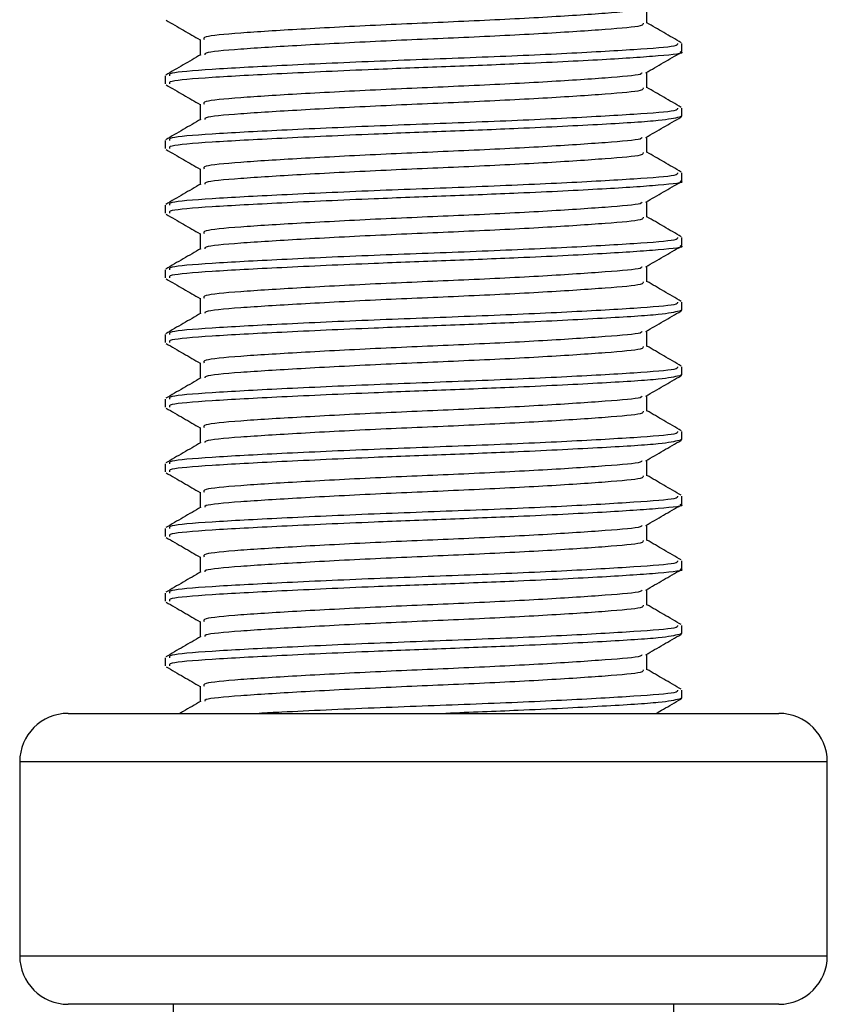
# Model space of a CAD drawing. Header units: millimetres. Extents: x 0 to 420, y 0 to 297.
# Tile 12 of 63: x 102.58 to 106.42, y 148.45 to 153.12. Entities that reach past the tile are written whole.
import ezdxf

# ---------------------------------------------------------------- set-up
doc = ezdxf.new("R2010")
doc.units = ezdxf.units.MM

msp = doc.modelspace()

# ---------------------------------------------------------------- linework, layer by layer
at = {"color": 7, "linetype": 'Continuous', "lineweight": 25}
for p, q in [((105.5613, 153.1005), (105.5613, 153.1752)), ((103.4398, 153.0238), (103.4398, 152.9493)), ((105.7273, 152.9663), (105.7273, 153.0048)), ((105.5613, 152.7938), (105.5613, 152.8685)), ((103.2738, 152.8514), (103.2738, 152.8131)), ((103.4398, 152.7171), (103.4398, 152.6426)), ((105.7273, 152.6597), (105.7273, 152.6981)), ((105.7166, 152.6597), (105.7256, 152.657)), ((103.2738, 152.5447), (103.2738, 152.5064)), ((105.5613, 152.4871), (105.5613, 152.5618)), ((103.4398, 152.4104), (103.4398, 152.3359)), ((105.7273, 152.353), (105.7273, 152.3914)), ((105.5613, 152.1804), (105.5613, 152.2551)), ((103.2738, 152.238), (103.2738, 152.1997)), ((103.4398, 152.1037), (103.4398, 152.0292)), ((105.7273, 152.0463), (105.7273, 152.0848)), ((103.2738, 151.9313), (103.2738, 151.893)), ((105.5613, 151.8737), (105.5613, 151.9485)), ((103.4398, 151.797), (103.4398, 151.7226)), ((105.7273, 151.7396), (105.7273, 151.7781)), ((105.7166, 151.7396), (105.7256, 151.7369)), ((103.2738, 151.6246), (103.2738, 151.5863)), ((105.5613, 151.567), (105.5613, 151.6418)), ((103.4398, 151.4903), (103.4398, 151.4159)), ((105.7273, 151.4329), (105.7273, 151.4714)), ((105.7166, 151.4329), (105.7256, 151.4302)), ((105.5613, 151.2603), (105.5613, 151.3351)), ((103.2738, 151.3179), (103.2738, 151.2796)), ((103.4398, 151.1837), (103.4398, 151.1092)), ((105.7273, 151.1262), (105.7273, 151.1647)), ((105.7166, 151.1262), (105.7256, 151.1235)), ((103.2738, 151.0113), (103.2738, 150.9729)), ((105.5613, 150.9536), (105.5613, 151.0284)), ((103.4398, 150.877), (103.4398, 150.8025)), ((105.7273, 150.8195), (105.7273, 150.858)), ((105.5613, 150.6469), (105.5613, 150.7217)), ((103.2738, 150.7046), (103.2738, 150.6662)), ((103.4398, 150.5703), (103.4398, 150.4958)), ((105.7273, 150.5128), (105.7273, 150.5513)), ((103.2738, 150.3979), (103.2738, 150.3595)), ((105.5613, 150.3403), (105.5613, 150.415)), ((103.4398, 150.2636), (103.4398, 150.1891)), ((105.7166, 150.2061), (105.7256, 150.2035)), ((105.7273, 150.2061), (105.7273, 150.2446)), ((105.5613, 150.0336), (105.5613, 150.1083)), ((103.2738, 150.0912), (103.2738, 150.0529)), ((103.4398, 149.9569), (103.4398, 149.8824)), ((105.7273, 149.8994), (105.7273, 149.9379)), ((105.7166, 149.8994), (105.7256, 149.8968)), ((102.8138, 149.8272), (106.1874, 149.8272)), ((102.5838, 149.5972), (102.5838, 148.6771)), ((102.591, 149.5972), (102.5838, 149.5972)), ((106.4174, 149.5972), (102.591, 149.5972)), ((106.4174, 148.6771), (106.4174, 149.5972)), ((102.5838, 148.6771), (106.4174, 148.6771)), ((106.1874, 148.4471), (102.8138, 148.4471)), ((103.3122, 148.4471), (103.3122, 147.527)), ((105.689, 147.527), (105.689, 148.4471))]:
    msp.add_line(p, q, dxfattribs=at)
for centre, start, end in [((102.8138, 149.5972), 90, 180), ((106.1874, 149.5972), 0, 90), ((102.8138, 148.6771), 180, 270), ((106.1874, 148.6771), 270, 0)]:
    msp.add_arc(centre, 0.23, start, end, dxfattribs=at)
for points, knots in [([(105.5374, 153.1723), (105.5369, 153.1698), (105.5353, 153.1609), (105.375, 153.1479), (105.0842, 153.1281), (104.699, 153.1091), (104.2886, 153.0921), (103.9069, 153.0719), (103.6165, 153.054), (103.4523, 153.0384), (103.4569, 153.0279), (103.4587, 153.0238)], [0, 0, 0, 0, 0.049291, 0.1713, 0.298129, 0.423847, 0.546329, 0.673755, 0.7978, 0.921721, 1, 1, 1, 1]), ([(103.2785, 153.1153), (103.3063, 153.0992), (103.3601, 153.0681), (103.4138, 153.0369), (103.4398, 153.0219)], [0, 0, 0, 0, 0.516356, 1, 1, 1, 1]), ([(105.5433, 153.1006), (105.544, 153.0963), (105.5458, 153.0857), (105.3773, 153.0712), (105.0836, 153.0514), (104.6991, 153.0324), (104.2887, 153.0155), (103.9064, 152.9952), (103.6184, 152.9773), (103.461, 152.9631), (103.4621, 152.9541), (103.4625, 152.9515)], [0, 0, 0, 0, 0.081213, 0.202695, 0.328978, 0.454153, 0.576107, 0.702983, 0.826493, 0.949879, 1, 1, 1, 1]), ([(105.7243, 153.0083), (105.6965, 153.0244), (105.6422, 153.0558), (105.5879, 153.0873), (105.5613, 153.1027)], [0, 0, 0, 0, 0.51126, 1, 1, 1, 1]), ([(105.7065, 153.0048), (105.7074, 153.0005), (105.7096, 152.9899), (105.5145, 152.9754), (105.1748, 152.9555), (104.7302, 152.9365), (104.2554, 152.9196), (103.814, 152.8994), (103.4782, 152.8815), (103.2884, 152.8659), (103.2937, 152.8554), (103.2957, 152.8514)], [0, 0, 0, 0, 0.079524, 0.197738, 0.320617, 0.442421, 0.561093, 0.684549, 0.804734, 0.924799, 1, 1, 1, 1]), ([(105.7166, 152.9663), (105.7201, 152.9654), (105.7483, 152.9581), (105.6313, 152.9455), (105.369, 152.9277), (104.995, 152.909), (104.6121, 152.8943), (104.2194, 152.8796), (103.8139, 152.8611), (103.4782, 152.8431), (103.2884, 152.8276), (103.2937, 152.8171), (103.2957, 152.8131)], [0, 0, 0, 0, 0.016783, 0.137002, 0.256981, 0.380436, 0.472269, 0.56119, 0.684619, 0.804777, 0.924815, 1, 1, 1, 1]), ([(105.5561, 152.8655), (105.5838, 152.8816), (105.6393, 152.9137), (105.6949, 152.9459), (105.7226, 152.9619)], [0, 0, 0, 0, 0.49991, 1, 1, 1, 1]), ([(103.4435, 152.9514), (103.4157, 152.9353), (103.3602, 152.9032), (103.3046, 152.871), (103.2769, 152.8549)], [0, 0, 0, 0, 0.499899, 1, 1, 1, 1]), ([(105.5374, 152.8656), (105.5369, 152.8631), (105.5353, 152.8542), (105.375, 152.8412), (105.0842, 152.8214), (104.699, 152.8024), (104.2886, 152.7854), (103.9069, 152.7652), (103.6165, 152.7473), (103.4523, 152.7317), (103.4569, 152.7212), (103.4587, 152.7171)], [0, 0, 0, 0, 0.0492908, 0.1712997, 0.2981292, 0.4238469, 0.5463291, 0.6737547, 0.7978, 0.9217212, 1, 1, 1, 1]), ([(103.2785, 152.8086), (103.3063, 152.7925), (103.3601, 152.7614), (103.4138, 152.7302), (103.4398, 152.7152)], [0, 0, 0, 0, 0.516356, 1, 1, 1, 1]), ([(105.5433, 152.7939), (105.544, 152.7896), (105.5458, 152.779), (105.3773, 152.7645), (105.0836, 152.7447), (104.6991, 152.7257), (104.2887, 152.7088), (103.9064, 152.6885), (103.6184, 152.6706), (103.461, 152.6564), (103.4621, 152.6474), (103.4625, 152.6448)], [0, 0, 0, 0, 0.081213, 0.202695, 0.328978, 0.454153, 0.576107, 0.702983, 0.826493, 0.949879, 1, 1, 1, 1]), ([(105.7243, 152.7016), (105.6965, 152.7177), (105.6422, 152.7491), (105.5879, 152.7806), (105.5613, 152.796)], [0, 0, 0, 0, 0.51126, 1, 1, 1, 1]), ([(105.7065, 152.6981), (105.7074, 152.6939), (105.7096, 152.6832), (105.5145, 152.6687), (105.1748, 152.6489), (104.7302, 152.6298), (104.2554, 152.6129), (103.814, 152.5927), (103.4782, 152.5748), (103.2884, 152.5592), (103.2937, 152.5487), (103.2957, 152.5447)], [0, 0, 0, 0, 0.079524, 0.197738, 0.320617, 0.442421, 0.561093, 0.684549, 0.804734, 0.924799, 1, 1, 1, 1]), ([(103.4435, 152.6447), (103.4157, 152.6287), (103.3602, 152.5965), (103.3046, 152.5643), (103.2769, 152.5483)], [0, 0, 0, 0, 0.499899, 1, 1, 1, 1]), ([(105.7153, 152.6553), (105.6919, 152.6497), (105.6428, 152.6381), (105.3633, 152.621), (104.9961, 152.6023), (104.6119, 152.5876), (104.2195, 152.5729), (103.8138, 152.5544), (103.4782, 152.5365), (103.2884, 152.5209), (103.2937, 152.5104), (103.2957, 152.5064)], [0, 0, 0, 0, 0.1121001, 0.2355413, 0.3625587, 0.4570412, 0.5485278, 0.6755183, 0.7991439, 0.9226458, 1, 1, 1, 1]), ([(105.5561, 152.5588), (105.5838, 152.5749), (105.6393, 152.607), (105.6949, 152.6392), (105.7226, 152.6552)], [0, 0, 0, 0, 0.49991, 1, 1, 1, 1]), ([(105.5374, 152.5589), (105.5369, 152.5564), (105.5353, 152.5475), (105.375, 152.5345), (105.0842, 152.5147), (104.699, 152.4957), (104.2886, 152.4788), (103.9069, 152.4585), (103.6165, 152.4406), (103.4523, 152.425), (103.4569, 152.4145), (103.4587, 152.4104)], [0, 0, 0, 0, 0.049291, 0.1713, 0.298129, 0.423847, 0.546329, 0.673755, 0.7978, 0.921721, 1, 1, 1, 1]), ([(103.2785, 152.5019), (103.3063, 152.4858), (103.3601, 152.4547), (103.4138, 152.4236), (103.4398, 152.4085)], [0, 0, 0, 0, 0.516356, 1, 1, 1, 1]), ([(105.7243, 152.3949), (105.6965, 152.411), (105.6422, 152.4424), (105.5879, 152.4739), (105.5613, 152.4893)], [0, 0, 0, 0, 0.51126, 1, 1, 1, 1]), ([(105.5433, 152.4872), (105.544, 152.483), (105.5458, 152.4723), (105.3773, 152.4578), (105.0836, 152.438), (104.6991, 152.419), (104.2887, 152.4021), (103.9064, 152.3818), (103.6184, 152.3639), (103.461, 152.3497), (103.4621, 152.3407), (103.4625, 152.3381)], [0, 0, 0, 0, 0.081213, 0.202695, 0.328978, 0.454153, 0.576107, 0.702983, 0.826493, 0.949879, 1, 1, 1, 1]), ([(105.7065, 152.3914), (105.7074, 152.3872), (105.7096, 152.3765), (105.5145, 152.362), (105.1748, 152.3422), (104.7302, 152.3232), (104.2554, 152.3062), (103.814, 152.286), (103.4782, 152.2681), (103.2884, 152.2525), (103.2937, 152.2421), (103.2957, 152.238)], [0, 0, 0, 0, 0.0795242, 0.1977381, 0.3206174, 0.4424209, 0.5610929, 0.684549, 0.8047339, 0.9247987, 1, 1, 1, 1]), ([(105.7166, 152.353), (105.7201, 152.3521), (105.7483, 152.3448), (105.6313, 152.3321), (105.369, 152.3143), (104.995, 152.2956), (104.6121, 152.2809), (104.2194, 152.2662), (103.8139, 152.2477), (103.4782, 152.2298), (103.2884, 152.2142), (103.2937, 152.2037), (103.2957, 152.1997)], [0, 0, 0, 0, 0.016783, 0.137002, 0.256981, 0.380436, 0.472269, 0.56119, 0.684619, 0.804777, 0.924815, 1, 1, 1, 1]), ([(105.5561, 152.2521), (105.5838, 152.2682), (105.6393, 152.3003), (105.6949, 152.3325), (105.7226, 152.3485)], [0, 0, 0, 0, 0.49991, 1, 1, 1, 1]), ([(103.4435, 152.338), (103.4157, 152.322), (103.3602, 152.2898), (103.3046, 152.2576), (103.2769, 152.2416)], [0, 0, 0, 0, 0.499899, 1, 1, 1, 1]), ([(105.5374, 152.2522), (105.5369, 152.2497), (105.5353, 152.2408), (105.375, 152.2278), (105.0842, 152.208), (104.699, 152.189), (104.2886, 152.1721), (103.9069, 152.1518), (103.6165, 152.1339), (103.4523, 152.1183), (103.4569, 152.1078), (103.4587, 152.1037)], [0, 0, 0, 0, 0.049291, 0.1713, 0.298129, 0.423847, 0.546329, 0.673755, 0.7978, 0.921721, 1, 1, 1, 1]), ([(103.2785, 152.1952), (103.3063, 152.1791), (103.3601, 152.148), (103.4138, 152.1169), (103.4398, 152.1018)], [0, 0, 0, 0, 0.516356, 1, 1, 1, 1]), ([(105.5433, 152.1805), (105.544, 152.1763), (105.5458, 152.1657), (105.3773, 152.1511), (105.0836, 152.1313), (104.6991, 152.1123), (104.2887, 152.0954), (103.9064, 152.0752), (103.6184, 152.0572), (103.461, 152.043), (103.4621, 152.034), (103.4625, 152.0314)], [0, 0, 0, 0, 0.081213, 0.202695, 0.328978, 0.454153, 0.576107, 0.702983, 0.826493, 0.949879, 1, 1, 1, 1]), ([(105.7243, 152.0882), (105.6965, 152.1043), (105.6422, 152.1357), (105.5879, 152.1672), (105.5613, 152.1826)], [0, 0, 0, 0, 0.51126, 1, 1, 1, 1]), ([(105.7065, 152.0848), (105.7074, 152.0805), (105.7096, 152.0698), (105.5145, 152.0553), (105.1748, 152.0355), (104.7302, 152.0165), (104.2554, 151.9995), (103.814, 151.9793), (103.4782, 151.9614), (103.2884, 151.9459), (103.2937, 151.9354), (103.2957, 151.9313)], [0, 0, 0, 0, 0.0795242, 0.1977381, 0.3206174, 0.4424209, 0.5610929, 0.684549, 0.8047339, 0.9247987, 1, 1, 1, 1]), ([(103.4435, 152.0314), (103.4157, 152.0153), (103.3602, 151.9831), (103.3046, 151.951), (103.2769, 151.9349)], [0, 0, 0, 0, 0.499899, 1, 1, 1, 1]), ([(105.7166, 152.0463), (105.7201, 152.0454), (105.7483, 152.0381), (105.6313, 152.0254), (105.369, 152.0076), (104.995, 151.9889), (104.6121, 151.9742), (104.2194, 151.9595), (103.8139, 151.941), (103.4782, 151.9231), (103.2884, 151.9075), (103.2937, 151.897), (103.2957, 151.893)], [0, 0, 0, 0, 0.016783, 0.137002, 0.256981, 0.380436, 0.472269, 0.56119, 0.684619, 0.804777, 0.924815, 1, 1, 1, 1]), ([(105.5561, 151.9454), (105.5838, 151.9615), (105.6393, 151.9936), (105.6949, 152.0258), (105.7226, 152.0419)], [0, 0, 0, 0, 0.49991, 1, 1, 1, 1]), ([(105.5374, 151.9456), (105.5369, 151.943), (105.5353, 151.9341), (105.375, 151.9211), (105.0842, 151.9013), (104.699, 151.8823), (104.2886, 151.8654), (103.9069, 151.8451), (103.6165, 151.8272), (103.4523, 151.8116), (103.4569, 151.8011), (103.4587, 151.797)], [0, 0, 0, 0, 0.049291, 0.1713, 0.298129, 0.423847, 0.546329, 0.673755, 0.7978, 0.921721, 1, 1, 1, 1]), ([(103.2785, 151.8885), (103.3063, 151.8724), (103.3601, 151.8413), (103.4138, 151.8102), (103.4398, 151.7951)], [0, 0, 0, 0, 0.516356, 1, 1, 1, 1]), ([(105.5433, 151.8738), (105.544, 151.8696), (105.5458, 151.859), (105.3773, 151.8444), (105.0836, 151.8246), (104.6991, 151.8056), (104.2887, 151.7887), (103.9064, 151.7685), (103.6184, 151.7506), (103.461, 151.7364), (103.4621, 151.7273), (103.4625, 151.7247)], [0, 0, 0, 0, 0.081213, 0.202695, 0.328978, 0.454153, 0.576107, 0.702983, 0.826493, 0.949879, 1, 1, 1, 1]), ([(105.7243, 151.7815), (105.6965, 151.7976), (105.6422, 151.8291), (105.5879, 151.8605), (105.5613, 151.8759)], [0, 0, 0, 0, 0.51126, 1, 1, 1, 1]), ([(105.7065, 151.7781), (105.7074, 151.7738), (105.7096, 151.7632), (105.5145, 151.7486), (105.1748, 151.7288), (104.7302, 151.7098), (104.2554, 151.6929), (103.814, 151.6726), (103.4782, 151.6547), (103.2884, 151.6392), (103.2937, 151.6287), (103.2957, 151.6246)], [0, 0, 0, 0, 0.079524, 0.197738, 0.320617, 0.442421, 0.561093, 0.684549, 0.804734, 0.924799, 1, 1, 1, 1]), ([(103.4435, 151.7247), (103.4157, 151.7086), (103.3602, 151.6764), (103.3046, 151.6443), (103.2769, 151.6282)], [0, 0, 0, 0, 0.499899, 1, 1, 1, 1]), ([(105.7153, 151.7352), (105.6919, 151.7297), (105.6428, 151.7181), (105.3633, 151.7009), (104.9961, 151.6822), (104.6119, 151.6675), (104.2195, 151.6528), (103.8138, 151.6343), (103.4782, 151.6164), (103.2884, 151.6008), (103.2937, 151.5903), (103.2957, 151.5863)], [0, 0, 0, 0, 0.1121001, 0.2355413, 0.3625587, 0.4570412, 0.5485278, 0.6755183, 0.7991439, 0.9226458, 1, 1, 1, 1]), ([(105.5561, 151.6387), (105.5838, 151.6548), (105.6393, 151.687), (105.6949, 151.7191), (105.7226, 151.7352)], [0, 0, 0, 0, 0.49991, 1, 1, 1, 1]), ([(105.5374, 151.6389), (105.5369, 151.6363), (105.5353, 151.6274), (105.375, 151.6145), (105.0842, 151.5946), (104.699, 151.5756), (104.2886, 151.5587), (103.9069, 151.5384), (103.6165, 151.5206), (103.4523, 151.505), (103.4569, 151.4944), (103.4587, 151.4904)], [0, 0, 0, 0, 0.049291, 0.1713, 0.298129, 0.423847, 0.546329, 0.673755, 0.7978, 0.921721, 1, 1, 1, 1]), ([(103.2785, 151.5818), (103.3063, 151.5657), (103.3601, 151.5346), (103.4138, 151.5035), (103.4398, 151.4884)], [0, 0, 0, 0, 0.516356, 1, 1, 1, 1]), ([(105.5433, 151.5671), (105.544, 151.5629), (105.5458, 151.5523), (105.3773, 151.5377), (105.0836, 151.5179), (104.6991, 151.4989), (104.2887, 151.482), (103.9064, 151.4618), (103.6184, 151.4439), (103.461, 151.4297), (103.4621, 151.4206), (103.4625, 151.418)], [0, 0, 0, 0, 0.081213, 0.202695, 0.328978, 0.454153, 0.576107, 0.702983, 0.826493, 0.949879, 1, 1, 1, 1]), ([(105.7243, 151.4748), (105.6965, 151.4909), (105.6422, 151.5224), (105.5879, 151.5538), (105.5613, 151.5692)], [0, 0, 0, 0, 0.51126, 1, 1, 1, 1]), ([(105.7065, 151.4714), (105.7074, 151.4671), (105.7096, 151.4565), (105.5145, 151.4419), (105.1748, 151.4221), (104.7302, 151.4031), (104.2554, 151.3862), (103.814, 151.3659), (103.4782, 151.348), (103.2884, 151.3325), (103.2937, 151.322), (103.2957, 151.3179)], [0, 0, 0, 0, 0.079524, 0.197738, 0.320617, 0.442421, 0.561093, 0.684549, 0.804734, 0.924799, 1, 1, 1, 1]), ([(103.4435, 151.418), (103.4157, 151.4019), (103.3602, 151.3697), (103.3046, 151.3376), (103.2769, 151.3215)], [0, 0, 0, 0, 0.499899, 1, 1, 1, 1]), ([(105.7153, 151.4285), (105.6919, 151.423), (105.6428, 151.4114), (105.3633, 151.3942), (104.9961, 151.3755), (104.6119, 151.3608), (104.2195, 151.3461), (103.8138, 151.3276), (103.4782, 151.3097), (103.2884, 151.2941), (103.2937, 151.2837), (103.2957, 151.2796)], [0, 0, 0, 0, 0.1121001, 0.2355413, 0.3625587, 0.4570412, 0.5485278, 0.6755183, 0.7991439, 0.9226458, 1, 1, 1, 1]), ([(105.5561, 151.332), (105.5838, 151.3481), (105.6393, 151.3803), (105.6949, 151.4124), (105.7226, 151.4285)], [0, 0, 0, 0, 0.49991, 1, 1, 1, 1]), ([(105.5374, 151.3322), (105.5369, 151.3296), (105.5353, 151.3207), (105.375, 151.3078), (105.0842, 151.2879), (104.699, 151.2689), (104.2886, 151.252), (103.9069, 151.2318), (103.6165, 151.2139), (103.4523, 151.1983), (103.4569, 151.1877), (103.4587, 151.1837)], [0, 0, 0, 0, 0.049291, 0.1713, 0.298129, 0.423847, 0.546329, 0.673755, 0.7978, 0.921721, 1, 1, 1, 1]), ([(103.2785, 151.2751), (103.3063, 151.2591), (103.3601, 151.2279), (103.4138, 151.1968), (103.4398, 151.1817)], [0, 0, 0, 0, 0.516356, 1, 1, 1, 1]), ([(105.5433, 151.2604), (105.544, 151.2562), (105.5458, 151.2456), (105.3773, 151.2311), (105.0836, 151.2113), (104.6991, 151.1922), (104.2887, 151.1753), (103.9064, 151.1551), (103.6184, 151.1372), (103.461, 151.123), (103.4621, 151.1139), (103.4625, 151.1113)], [0, 0, 0, 0, 0.081213, 0.202695, 0.328978, 0.454153, 0.576107, 0.702983, 0.826493, 0.949879, 1, 1, 1, 1]), ([(105.7243, 151.1681), (105.6965, 151.1842), (105.6422, 151.2157), (105.5879, 151.2471), (105.5613, 151.2625)], [0, 0, 0, 0, 0.51126, 1, 1, 1, 1]), ([(105.7065, 151.1647), (105.7074, 151.1604), (105.7096, 151.1498), (105.5145, 151.1352), (105.1748, 151.1154), (104.7302, 151.0964), (104.2554, 151.0795), (103.814, 151.0592), (103.4782, 151.0413), (103.2884, 151.0258), (103.2937, 151.0153), (103.2957, 151.0113)], [0, 0, 0, 0, 0.079524, 0.197738, 0.320617, 0.442421, 0.561093, 0.684549, 0.804734, 0.924799, 1, 1, 1, 1]), ([(103.4435, 151.1113), (103.4157, 151.0952), (103.3602, 151.063), (103.3046, 151.0309), (103.2769, 151.0148)], [0, 0, 0, 0, 0.4998987, 1, 1, 1, 1]), ([(105.7153, 151.1218), (105.6919, 151.1163), (105.6428, 151.1047), (105.3633, 151.0876), (104.9961, 151.0688), (104.6119, 151.0541), (104.2195, 151.0394), (103.8138, 151.0209), (103.4782, 151.003), (103.2884, 150.9875), (103.2937, 150.977), (103.2957, 150.9729)], [0, 0, 0, 0, 0.1121001, 0.2355413, 0.3625587, 0.4570412, 0.5485278, 0.6755183, 0.7991439, 0.9226458, 1, 1, 1, 1]), ([(105.5561, 151.0253), (105.5838, 151.0414), (105.6393, 151.0736), (105.6949, 151.1057), (105.7226, 151.1218)], [0, 0, 0, 0, 0.49991, 1, 1, 1, 1]), ([(105.5374, 151.0255), (105.5369, 151.0229), (105.5353, 151.0141), (105.375, 151.0011), (105.0842, 150.9812), (104.699, 150.9622), (104.2886, 150.9453), (103.9069, 150.9251), (103.6165, 150.9072), (103.4523, 150.8916), (103.4569, 150.8811), (103.4587, 150.877)], [0, 0, 0, 0, 0.049291, 0.1713, 0.298129, 0.423847, 0.546329, 0.673755, 0.7978, 0.921721, 1, 1, 1, 1]), ([(103.2785, 150.9684), (103.3063, 150.9524), (103.3601, 150.9212), (103.4138, 150.8901), (103.4398, 150.875)], [0, 0, 0, 0, 0.516356, 1, 1, 1, 1]), ([(105.5433, 150.9538), (105.544, 150.9495), (105.5458, 150.9389), (105.3773, 150.9244), (105.0836, 150.9046), (104.6991, 150.8855), (104.2887, 150.8686), (103.9064, 150.8484), (103.6184, 150.8305), (103.461, 150.8163), (103.4621, 150.8072), (103.4625, 150.8046)], [0, 0, 0, 0, 0.081213, 0.202695, 0.328978, 0.454153, 0.576107, 0.702983, 0.826493, 0.949879, 1, 1, 1, 1]), ([(105.7243, 150.8615), (105.6965, 150.8775), (105.6422, 150.909), (105.5879, 150.9405), (105.5613, 150.9558)], [0, 0, 0, 0, 0.51126, 1, 1, 1, 1]), ([(105.7065, 150.858), (105.7074, 150.8537), (105.7096, 150.8431), (105.5145, 150.8285), (105.1748, 150.8087), (104.7302, 150.7897), (104.2554, 150.7728), (103.814, 150.7526), (103.4782, 150.7347), (103.2884, 150.7191), (103.2937, 150.7086), (103.2957, 150.7046)], [0, 0, 0, 0, 0.079524, 0.197738, 0.320617, 0.442421, 0.561093, 0.684549, 0.804734, 0.924799, 1, 1, 1, 1]), ([(105.7166, 150.8195), (105.7201, 150.8186), (105.7483, 150.8113), (105.6313, 150.7987), (105.369, 150.7808), (104.995, 150.7622), (104.6121, 150.7474), (104.2194, 150.7327), (103.8139, 150.7142), (103.4782, 150.6963), (103.2884, 150.6808), (103.2937, 150.6703), (103.2957, 150.6662)], [0, 0, 0, 0, 0.016783, 0.137002, 0.256981, 0.380436, 0.472269, 0.56119, 0.684619, 0.804777, 0.924815, 1, 1, 1, 1]), ([(105.5561, 150.7187), (105.5838, 150.7347), (105.6393, 150.7669), (105.6949, 150.799), (105.7226, 150.8151)], [0, 0, 0, 0, 0.49991, 1, 1, 1, 1]), ([(103.4435, 150.8046), (103.4157, 150.7885), (103.3602, 150.7563), (103.3046, 150.7242), (103.2769, 150.7081)], [0, 0, 0, 0, 0.499899, 1, 1, 1, 1]), ([(105.5374, 150.7188), (105.5369, 150.7162), (105.5353, 150.7074), (105.375, 150.6944), (105.0842, 150.6745), (104.699, 150.6555), (104.2886, 150.6386), (103.9069, 150.6184), (103.6165, 150.6005), (103.4523, 150.5849), (103.4569, 150.5744), (103.4587, 150.5703)], [0, 0, 0, 0, 0.049291, 0.1713, 0.298129, 0.423847, 0.546329, 0.673755, 0.7978, 0.921721, 1, 1, 1, 1]), ([(103.2785, 150.6617), (103.3063, 150.6457), (103.3601, 150.6146), (103.4138, 150.5834), (103.4398, 150.5684)], [0, 0, 0, 0, 0.516356, 1, 1, 1, 1]), ([(105.5433, 150.6471), (105.544, 150.6428), (105.5458, 150.6322), (105.3773, 150.6177), (105.0836, 150.5979), (104.6991, 150.5789), (104.2887, 150.5619), (103.9064, 150.5417), (103.6184, 150.5238), (103.461, 150.5096), (103.4621, 150.5005), (103.4625, 150.4979)], [0, 0, 0, 0, 0.081213, 0.202695, 0.328978, 0.454153, 0.576107, 0.702983, 0.826493, 0.949879, 1, 1, 1, 1]), ([(105.7243, 150.5548), (105.6965, 150.5708), (105.6422, 150.6023), (105.5879, 150.6338), (105.5613, 150.6491)], [0, 0, 0, 0, 0.51126, 1, 1, 1, 1]), ([(105.7065, 150.5513), (105.7074, 150.547), (105.7096, 150.5364), (105.5145, 150.5218), (105.1748, 150.502), (104.7302, 150.483), (104.2554, 150.4661), (103.814, 150.4459), (103.4782, 150.428), (103.2884, 150.4124), (103.2937, 150.4019), (103.2957, 150.3979)], [0, 0, 0, 0, 0.0795242, 0.1977381, 0.3206174, 0.4424209, 0.5610929, 0.684549, 0.8047339, 0.9247987, 1, 1, 1, 1]), ([(103.4435, 150.4979), (103.4157, 150.4818), (103.3602, 150.4497), (103.3046, 150.4175), (103.2769, 150.4014)], [0, 0, 0, 0, 0.499899, 1, 1, 1, 1]), ([(105.7166, 150.5128), (105.7201, 150.5119), (105.7483, 150.5046), (105.6313, 150.492), (105.369, 150.4741), (104.995, 150.4555), (104.6121, 150.4407), (104.2194, 150.426), (103.8139, 150.4075), (103.4782, 150.3896), (103.2884, 150.3741), (103.2937, 150.3636), (103.2957, 150.3595)], [0, 0, 0, 0, 0.016783, 0.137002, 0.256981, 0.380436, 0.472269, 0.56119, 0.684619, 0.804777, 0.924815, 1, 1, 1, 1]), ([(105.5561, 150.412), (105.5838, 150.428), (105.6393, 150.4602), (105.6949, 150.4923), (105.7226, 150.5084)], [0, 0, 0, 0, 0.49991, 1, 1, 1, 1]), ([(105.5374, 150.4121), (105.5369, 150.4096), (105.5353, 150.4007), (105.375, 150.3877), (105.0842, 150.3678), (104.699, 150.3488), (104.2886, 150.3319), (103.9069, 150.3117), (103.6165, 150.2938), (103.4523, 150.2782), (103.4569, 150.2677), (103.4587, 150.2636)], [0, 0, 0, 0, 0.049291, 0.1713, 0.298129, 0.423847, 0.546329, 0.673755, 0.7978, 0.921721, 1, 1, 1, 1]), ([(103.2785, 150.3551), (103.3063, 150.339), (103.3601, 150.3079), (103.4138, 150.2767), (103.4398, 150.2617)], [0, 0, 0, 0, 0.516356, 1, 1, 1, 1]), ([(105.5433, 150.3404), (105.544, 150.3361), (105.5458, 150.3255), (105.3773, 150.311), (105.0836, 150.2912), (104.6991, 150.2722), (104.2887, 150.2552), (103.9064, 150.235), (103.6184, 150.2171), (103.461, 150.2029), (103.4621, 150.1939), (103.4625, 150.1912)], [0, 0, 0, 0, 0.081213, 0.202695, 0.328978, 0.454153, 0.576107, 0.702983, 0.826493, 0.949879, 1, 1, 1, 1]), ([(105.7243, 150.2481), (105.6965, 150.2642), (105.6422, 150.2956), (105.5879, 150.3271), (105.5613, 150.3425)], [0, 0, 0, 0, 0.51126, 1, 1, 1, 1]), ([(105.7065, 150.2446), (105.7074, 150.2403), (105.7096, 150.2297), (105.5145, 150.2151), (105.1748, 150.1953), (104.7302, 150.1763), (104.2554, 150.1594), (103.814, 150.1392), (103.4782, 150.1213), (103.2884, 150.1057), (103.2937, 150.0952), (103.2957, 150.0912)], [0, 0, 0, 0, 0.079524, 0.197738, 0.320617, 0.442421, 0.561093, 0.684549, 0.804734, 0.924799, 1, 1, 1, 1]), ([(105.7153, 150.2018), (105.6919, 150.1962), (105.6428, 150.1846), (105.3633, 150.1675), (104.9961, 150.1488), (104.6119, 150.1341), (104.2195, 150.1194), (103.8138, 150.1009), (103.4782, 150.0829), (103.2884, 150.0674), (103.2937, 150.0569), (103.2957, 150.0529)], [0, 0, 0, 0, 0.1121, 0.235541, 0.362559, 0.457041, 0.548528, 0.675518, 0.799144, 0.922646, 1, 1, 1, 1]), ([(105.5561, 150.1053), (105.5838, 150.1214), (105.6393, 150.1535), (105.6949, 150.1856), (105.7226, 150.2017)], [0, 0, 0, 0, 0.49991, 1, 1, 1, 1]), ([(103.4435, 150.1912), (103.4157, 150.1751), (103.3602, 150.143), (103.3046, 150.1108), (103.2769, 150.0947)], [0, 0, 0, 0, 0.499899, 1, 1, 1, 1]), ([(105.5374, 150.1054), (105.5369, 150.1029), (105.5353, 150.094), (105.375, 150.081), (105.0842, 150.0612), (104.699, 150.0422), (104.2886, 150.0252), (103.9069, 150.005), (103.6165, 149.9871), (103.4523, 149.9715), (103.4569, 149.961), (103.4587, 149.9569)], [0, 0, 0, 0, 0.049291, 0.1713, 0.298129, 0.423847, 0.546329, 0.673755, 0.7978, 0.921721, 1, 1, 1, 1]), ([(103.2785, 150.0484), (103.3063, 150.0323), (103.3601, 150.0012), (103.4138, 149.97), (103.4398, 149.955)], [0, 0, 0, 0, 0.516356, 1, 1, 1, 1]), ([(105.5433, 150.0337), (105.544, 150.0294), (105.5458, 150.0188), (105.3773, 150.0043), (105.0836, 149.9845), (104.6991, 149.9655), (104.2887, 149.9486), (103.9064, 149.9283), (103.6184, 149.9104), (103.461, 149.8962), (103.4621, 149.8872), (103.4625, 149.8846)], [0, 0, 0, 0, 0.0812126, 0.2026951, 0.3289775, 0.4541529, 0.5761068, 0.7029826, 0.8264929, 0.9498795, 1, 1, 1, 1]), ([(105.7243, 149.9414), (105.6965, 149.9575), (105.6422, 149.9889), (105.5879, 150.0204), (105.5613, 150.0358)], [0, 0, 0, 0, 0.51126, 1, 1, 1, 1]), ([(105.7065, 149.9379), (105.7074, 149.9336), (105.7096, 149.923), (105.5145, 149.9085), (105.1748, 149.8886), (104.73, 149.8696), (104.2559, 149.8527), (103.9163, 149.8373), (103.7557, 149.829), (103.7202, 149.8272)], [0, 0, 0, 0, 0.110508, 0.27478, 0.445535, 0.614795, 0.779704, 0.95126, 1, 1, 1, 1]), ([(103.4435, 149.8845), (103.4157, 149.8684), (103.3827, 149.8493), (103.3497, 149.8302), (103.3445, 149.8272)], [0, 0, 0, 0, 0.8418497, 1, 1, 1, 1]), ([(105.7153, 149.8951), (105.6919, 149.8895), (105.6429, 149.8779), (105.3632, 149.8608), (104.9965, 149.8421), (104.7235, 149.8317), (104.607, 149.8272)], [0, 0, 0, 0, 0.245273, 0.515361, 0.793274, 1, 1, 1, 1]), ([(105.6055, 149.8272), (105.6168, 149.8338), (105.6558, 149.8564), (105.6949, 149.879), (105.7226, 149.895)], [0, 0, 0, 0, 0.288728, 1, 1, 1, 1])]:
    msp.add_open_spline(points, degree=3, knots=knots, dxfattribs=at)

doc.saveas('drawing.dxf')
